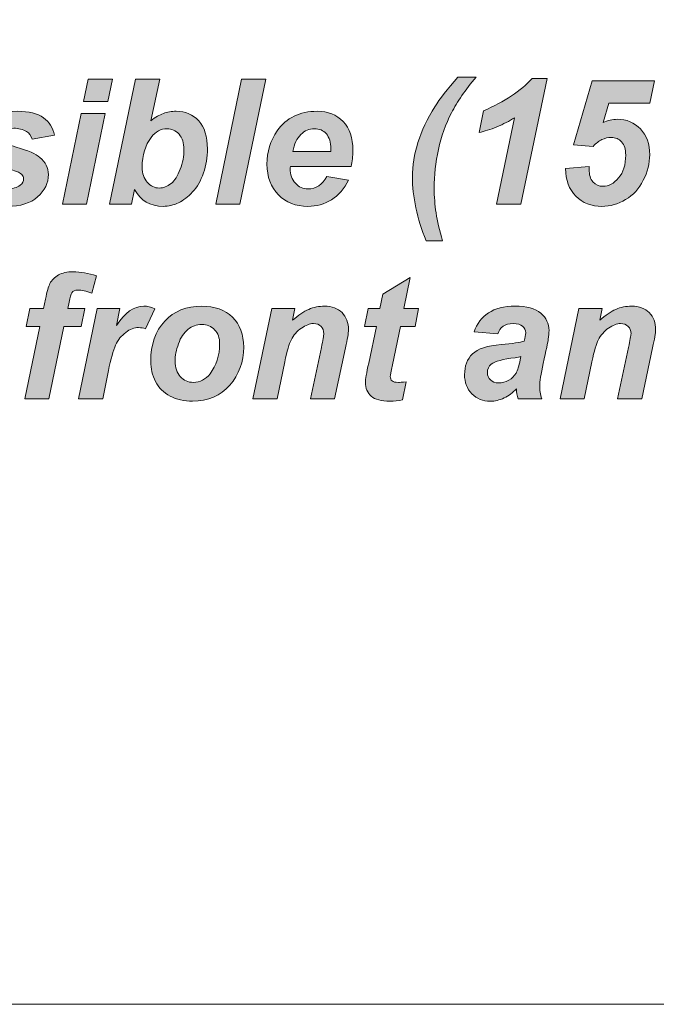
# Model space of a CAD drawing. Header units: millimetres. Extents: x 4 to 594, y -297 to -6.
# Tile 14 of 134: x 177 to 188, y -297 to -279. Entities that reach past the tile are written whole.
import ezdxf

# ---------------------------------------------------------------- set-up
doc = ezdxf.new("R2010")
doc.units = ezdxf.units.MM
doc.header["$MEASUREMENT"] = 0
doc.layers.add('Layer 1', color=7, linetype='Continuous', lineweight=0)

# ---------------------------------------------------------------- blocks, each defined once
blk = doc.blocks.new('Block_14')
at = {"layer": 'Layer 1', "true_color": 0x2c2a29, "transparency": 33554687}
h = blk.add_hatch(color=250, dxfattribs=at)
edge = h.paths.add_edge_path()
edge.add_spline(control_points=[(184.308, -283.25), (184.308, -283.25), (184.01, -283.25), (184.01, -283.25), (183.925, -283.052), (183.863, -282.853), (183.822, -282.651), (183.782, -282.449), (183.761, -282.264), (183.761, -282.095), (183.761, -281.884), (183.795, -281.673), (183.862, -281.46), (183.929, -281.248), (184.031, -281.032), (184.169, -280.812), (184.256, -280.671), (184.396, -280.492), (184.588, -280.271), (184.588, -280.271), (184.918, -280.271), (184.918, -280.271), (184.724, -280.503), (184.575, -280.72), (184.47, -280.924), (184.365, -281.127), (184.287, -281.349), (184.235, -281.589), (184.183, -281.828), (184.157, -282.063), (184.157, -282.292), (184.157, -282.447), (184.169, -282.598), (184.191, -282.744), (184.214, -282.891), (184.253, -283.06), (184.308, -283.25)], knot_values=[0, 0, 0, 0, 1, 1, 1, 2, 2, 2, 3, 3, 3, 4, 4, 4, 5, 5, 5, 6, 6, 6, 7, 7, 7, 8, 8, 8, 9, 9, 9, 10, 10, 10, 11, 11, 11, 12, 12, 12, 12], degree=3, periodic=0)
h = blk.add_hatch(color=250, dxfattribs=at)
edge = h.paths.add_edge_path()
edge.add_spline(control_points=[(177.734, -280.935), (177.734, -280.935), (178.174, -280.935), (178.174, -280.935), (178.174, -280.935), (177.833, -282.583), (177.833, -282.583), (177.833, -282.583), (177.393, -282.583), (177.393, -282.583), (177.393, -282.583), (177.734, -280.935), (177.734, -280.935)], knot_values=[0, 0, 0, 0, 1, 1, 1, 2, 2, 2, 3, 3, 3, 4, 4, 4, 4], degree=3, periodic=0)
edge = h.paths.add_edge_path()
edge.add_spline(control_points=[(177.864, -280.31), (177.864, -280.31), (178.304, -280.31), (178.304, -280.31), (178.304, -280.31), (178.22, -280.713), (178.22, -280.713), (178.22, -280.713), (177.78, -280.713), (177.78, -280.713), (177.78, -280.713), (177.864, -280.31), (177.864, -280.31), (177.864, -280.31), (177.864, -280.31), (177.864, -280.31)], knot_values=[0, 0, 0, 0, 1, 1, 1, 2, 2, 2, 3, 3, 3, 4, 4, 4, 5, 5, 5, 5], degree=3, periodic=0)
h = blk.add_hatch(color=250, dxfattribs=at)
edge = h.paths.add_edge_path()
edge.add_spline(control_points=[(178.844, -281.913), (178.844, -282.025), (178.875, -282.116), (178.937, -282.186), (179, -282.256), (179.073, -282.291), (179.157, -282.291), (179.231, -282.291), (179.302, -282.264), (179.37, -282.209), (179.437, -282.155), (179.493, -282.068), (179.538, -281.949), (179.582, -281.831), (179.605, -281.711), (179.605, -281.59), (179.605, -281.472), (179.575, -281.38), (179.515, -281.312), (179.454, -281.245), (179.382, -281.211), (179.296, -281.211), (179.185, -281.211), (179.089, -281.264), (179.009, -281.368), (178.899, -281.511), (178.844, -281.693), (178.844, -281.913)], knot_values=[0, 0, 0, 0, 1, 1, 1, 2, 2, 2, 3, 3, 3, 4, 4, 4, 5, 5, 5, 6, 6, 6, 7, 7, 7, 8, 8, 8, 9, 9, 9, 9], degree=3, periodic=0)
edge = h.paths.add_edge_path()
edge.add_spline(control_points=[(178.253, -282.583), (178.253, -282.583), (178.725, -280.31), (178.725, -280.31), (178.725, -280.31), (179.164, -280.31), (179.164, -280.31), (179.164, -280.31), (179.003, -281.065), (179.003, -281.065), (179.084, -281.003), (179.16, -280.959), (179.231, -280.933), (179.301, -280.907), (179.378, -280.894), (179.462, -280.894), (179.634, -280.894), (179.772, -280.952), (179.876, -281.069), (179.98, -281.185), (180.032, -281.355), (180.032, -281.578), (180.032, -281.729), (180.008, -281.875), (179.959, -282.017), (179.91, -282.158), (179.845, -282.273), (179.763, -282.362), (179.682, -282.451), (179.596, -282.517), (179.506, -282.56), (179.417, -282.602), (179.322, -282.624), (179.224, -282.624), (178.99, -282.624), (178.818, -282.521), (178.708, -282.317), (178.708, -282.317), (178.651, -282.583), (178.651, -282.583), (178.651, -282.583), (178.253, -282.583), (178.253, -282.583), (178.253, -282.583), (178.253, -282.583), (178.253, -282.583)], knot_values=[0, 0, 0, 0, 1, 1, 1, 2, 2, 2, 3, 3, 3, 4, 4, 4, 5, 5, 5, 6, 6, 6, 7, 7, 7, 8, 8, 8, 9, 9, 9, 10, 10, 10, 11, 11, 11, 12, 12, 12, 13, 13, 13, 14, 14, 14, 15, 15, 15, 15], degree=3, periodic=0)
blk.add_hatch(color=250, dxfattribs=at).paths.add_polyline_path([(180.182, -282.583), (180.654, -280.31), (181.093, -280.31), (180.622, -282.583)])
h = blk.add_hatch(color=250, dxfattribs=at)
edge = h.paths.add_edge_path()
edge.add_spline(control_points=[(184.974, -281.281), (184.974, -281.281), (185.056, -280.884), (185.056, -280.884), (185.437, -280.717), (185.731, -280.522), (185.939, -280.3), (185.939, -280.3), (186.21, -280.3), (186.21, -280.3), (186.21, -280.3), (185.735, -282.583), (185.735, -282.583), (185.735, -282.583), (185.289, -282.583), (185.289, -282.583), (185.289, -282.583), (185.615, -281.011), (185.615, -281.011), (185.523, -281.072), (185.417, -281.126), (185.297, -281.176), (185.177, -281.226), (185.069, -281.26), (184.974, -281.281)], knot_values=[0, 0, 0, 0, 1, 1, 1, 2, 2, 2, 3, 3, 3, 4, 4, 4, 5, 5, 5, 6, 6, 6, 7, 7, 7, 8, 8, 8, 8], degree=3, periodic=0)
h = blk.add_hatch(color=250, dxfattribs=at)
edge = h.paths.add_edge_path()
edge.add_spline(control_points=[(186.546, -281.936), (186.546, -281.936), (186.977, -281.897), (186.977, -281.897), (186.976, -281.918), (186.975, -281.933), (186.975, -281.944), (186.975, -282.048), (186.999, -282.128), (187.045, -282.18), (187.092, -282.233), (187.152, -282.259), (187.227, -282.259), (187.331, -282.259), (187.426, -282.209), (187.512, -282.108), (187.597, -282.007), (187.64, -281.867), (187.64, -281.69), (187.64, -281.584), (187.616, -281.504), (187.567, -281.45), (187.519, -281.397), (187.455, -281.37), (187.374, -281.37), (187.316, -281.37), (187.26, -281.383), (187.206, -281.41), (187.152, -281.437), (187.099, -281.477), (187.049, -281.532), (187.049, -281.532), (186.688, -281.504), (186.688, -281.504), (186.688, -281.504), (187.03, -280.341), (187.03, -280.341), (187.03, -280.341), (188.162, -280.341), (188.162, -280.341), (188.162, -280.341), (188.08, -280.748), (188.08, -280.748), (188.08, -280.748), (187.331, -280.748), (187.331, -280.748), (187.331, -280.748), (187.228, -281.099), (187.228, -281.099), (187.271, -281.079), (187.314, -281.064), (187.358, -281.055), (187.401, -281.045), (187.443, -281.04), (187.485, -281.04), (187.658, -281.04), (187.8, -281.098), (187.91, -281.215), (188.021, -281.332), (188.077, -281.489), (188.077, -281.685), (188.077, -281.843), (188.038, -281.998), (187.961, -282.15), (187.884, -282.303), (187.776, -282.42), (187.639, -282.501), (187.502, -282.583), (187.358, -282.624), (187.207, -282.624), (187.016, -282.624), (186.858, -282.562), (186.734, -282.437), (186.611, -282.312), (186.548, -282.145), (186.546, -281.936)], knot_values=[0, 0, 0, 0, 1, 1, 1, 2, 2, 2, 3, 3, 3, 4, 4, 4, 5, 5, 5, 6, 6, 6, 7, 7, 7, 8, 8, 8, 9, 9, 9, 10, 10, 10, 11, 11, 11, 12, 12, 12, 13, 13, 13, 14, 14, 14, 15, 15, 15, 16, 16, 16, 17, 17, 17, 18, 18, 18, 19, 19, 19, 20, 20, 20, 21, 21, 21, 22, 22, 22, 23, 23, 23, 24, 24, 24, 25, 25, 25, 25], degree=3, periodic=0)
h = blk.add_hatch(color=250, dxfattribs=at)
edge = h.paths.add_edge_path()
edge.add_spline(control_points=[(175.588, -282.125), (175.588, -282.125), (176.016, -282.056), (176.016, -282.056), (176.054, -282.147), (176.101, -282.212), (176.157, -282.25), (176.213, -282.288), (176.289, -282.307), (176.386, -282.307), (176.486, -282.307), (176.566, -282.284), (176.625, -282.238), (176.667, -282.207), (176.688, -282.168), (176.688, -282.124), (176.688, -282.093), (176.678, -282.066), (176.656, -282.042), (176.634, -282.019), (176.573, -281.991), (176.474, -281.958), (176.209, -281.869), (176.045, -281.798), (175.982, -281.746), (175.883, -281.666), (175.834, -281.56), (175.834, -281.429), (175.834, -281.299), (175.882, -281.186), (175.978, -281.091), (176.111, -280.959), (176.31, -280.894), (176.573, -280.894), (176.782, -280.894), (176.94, -280.933), (177.047, -281.011), (177.154, -281.088), (177.222, -281.194), (177.251, -281.327), (177.251, -281.327), (176.845, -281.399), (176.845, -281.399), (176.824, -281.338), (176.789, -281.293), (176.742, -281.263), (176.676, -281.222), (176.598, -281.202), (176.507, -281.202), (176.415, -281.202), (176.349, -281.217), (176.309, -281.248), (176.268, -281.28), (176.248, -281.315), (176.248, -281.356), (176.248, -281.398), (176.269, -281.431), (176.31, -281.458), (176.335, -281.475), (176.417, -281.504), (176.555, -281.546), (176.769, -281.609), (176.913, -281.671), (176.985, -281.732), (177.087, -281.819), (177.138, -281.922), (177.138, -282.044), (177.138, -282.2), (177.073, -282.336), (176.943, -282.452), (176.813, -282.566), (176.631, -282.624), (176.394, -282.624), (176.159, -282.624), (175.978, -282.58), (175.85, -282.493), (175.721, -282.406), (175.634, -282.283), (175.588, -282.125)], knot_values=[0, 0, 0, 0, 1, 1, 1, 2, 2, 2, 3, 3, 3, 4, 4, 4, 5, 5, 5, 6, 6, 6, 7, 7, 7, 8, 8, 8, 9, 9, 9, 10, 10, 10, 11, 11, 11, 12, 12, 12, 13, 13, 13, 14, 14, 14, 15, 15, 15, 16, 16, 16, 17, 17, 17, 18, 18, 18, 19, 19, 19, 20, 20, 20, 21, 21, 21, 22, 22, 22, 23, 23, 23, 24, 24, 24, 25, 25, 25, 26, 26, 26, 26], degree=3, periodic=0)
h = blk.add_hatch(color=250, dxfattribs=at)
edge = h.paths.add_edge_path()
edge.add_spline(control_points=[(182.275, -281.627), (182.276, -281.607), (182.277, -281.592), (182.277, -281.582), (182.277, -281.458), (182.249, -281.366), (182.195, -281.304), (182.141, -281.242), (182.068, -281.211), (181.976, -281.211), (181.885, -281.211), (181.803, -281.246), (181.731, -281.317), (181.659, -281.386), (181.61, -281.49), (181.585, -281.627), (181.585, -281.627), (182.275, -281.627), (182.275, -281.627)], knot_values=[0, 0, 0, 0, 1, 1, 1, 2, 2, 2, 3, 3, 3, 4, 4, 4, 5, 5, 5, 6, 6, 6, 6], degree=3, periodic=0)
edge = h.paths.add_edge_path()
edge.add_spline(control_points=[(182.646, -281.897), (182.646, -281.897), (181.54, -281.897), (181.54, -281.897), (181.538, -281.915), (181.538, -281.928), (181.538, -281.938), (181.538, -282.048), (181.569, -282.137), (181.632, -282.205), (181.694, -282.273), (181.771, -282.307), (181.86, -282.307), (182.008, -282.307), (182.123, -282.23), (182.206, -282.078), (182.206, -282.078), (182.599, -282.145), (182.599, -282.145), (182.522, -282.305), (182.419, -282.424), (182.29, -282.504), (182.161, -282.584), (182.017, -282.624), (181.857, -282.624), (181.637, -282.624), (181.459, -282.554), (181.322, -282.414), (181.184, -282.273), (181.115, -282.087), (181.115, -281.855), (181.115, -281.629), (181.177, -281.428), (181.301, -281.251), (181.47, -281.013), (181.711, -280.894), (182.025, -280.894), (182.224, -280.894), (182.383, -280.956), (182.501, -281.081), (182.618, -281.206), (182.677, -281.381), (182.677, -281.606), (182.677, -281.714), (182.667, -281.811), (182.646, -281.897), (182.646, -281.897), (182.646, -281.897), (182.646, -281.897)], knot_values=[0, 0, 0, 0, 1, 1, 1, 2, 2, 2, 3, 3, 3, 4, 4, 4, 5, 5, 5, 6, 6, 6, 7, 7, 7, 8, 8, 8, 9, 9, 9, 10, 10, 10, 11, 11, 11, 12, 12, 12, 13, 13, 13, 14, 14, 14, 15, 15, 15, 16, 16, 16, 16], degree=3, periodic=0)
h = blk.add_hatch(color=250, dxfattribs=at)
edge = h.paths.add_edge_path()
edge.add_spline(control_points=[(177.799, -284.482), (177.799, -284.482), (177.733, -284.809), (177.733, -284.809), (177.733, -284.809), (177.422, -284.809), (177.422, -284.809), (177.422, -284.809), (177.149, -286.13), (177.149, -286.13), (177.149, -286.13), (176.709, -286.13), (176.709, -286.13), (176.709, -286.13), (176.983, -284.809), (176.983, -284.809), (176.983, -284.809), (176.737, -284.809), (176.737, -284.809), (176.737, -284.809), (176.803, -284.482), (176.803, -284.482), (176.803, -284.482), (177.05, -284.482), (177.05, -284.482), (177.05, -284.482), (177.085, -284.313), (177.085, -284.313), (177.114, -284.174), (177.14, -284.08), (177.166, -284.031), (177.2, -283.965), (177.252, -283.913), (177.321, -283.873), (177.389, -283.835), (177.479, -283.815), (177.589, -283.815), (177.723, -283.815), (177.865, -283.84), (178.013, -283.889), (178.013, -283.889), (177.929, -284.203), (177.929, -284.203), (177.824, -284.167), (177.74, -284.149), (177.675, -284.149), (177.625, -284.149), (177.588, -284.165), (177.564, -284.198), (177.548, -284.22), (177.531, -284.276), (177.514, -284.367), (177.514, -284.367), (177.49, -284.482), (177.49, -284.482), (177.49, -284.482), (177.799, -284.482), (177.799, -284.482)], knot_values=[0, 0, 0, 0, 1, 1, 1, 2, 2, 2, 3, 3, 3, 4, 4, 4, 5, 5, 5, 6, 6, 6, 7, 7, 7, 8, 8, 8, 9, 9, 9, 10, 10, 10, 11, 11, 11, 12, 12, 12, 13, 13, 13, 14, 14, 14, 15, 15, 15, 16, 16, 16, 17, 17, 17, 18, 18, 18, 19, 19, 19, 19], degree=3, periodic=0)
h = blk.add_hatch(color=250, dxfattribs=at)
edge = h.paths.add_edge_path()
edge.add_spline(control_points=[(182.887, -284.812), (182.887, -284.812), (182.953, -284.482), (182.953, -284.482), (182.953, -284.482), (183.17, -284.482), (183.17, -284.482), (183.17, -284.482), (183.223, -284.225), (183.223, -284.225), (183.223, -284.225), (183.721, -283.917), (183.721, -283.917), (183.721, -283.917), (183.607, -284.482), (183.607, -284.482), (183.607, -284.482), (183.874, -284.482), (183.874, -284.482), (183.874, -284.482), (183.808, -284.812), (183.808, -284.812), (183.808, -284.812), (183.541, -284.812), (183.541, -284.812), (183.541, -284.812), (183.397, -285.508), (183.397, -285.508), (183.371, -285.632), (183.358, -285.703), (183.358, -285.721), (183.358, -285.755), (183.368, -285.782), (183.39, -285.801), (183.411, -285.82), (183.449, -285.829), (183.505, -285.829), (183.525, -285.829), (183.573, -285.826), (183.65, -285.819), (183.65, -285.819), (183.581, -286.148), (183.581, -286.148), (183.506, -286.163), (183.428, -286.171), (183.349, -286.171), (183.194, -286.171), (183.082, -286.14), (183.011, -286.08), (182.941, -286.019), (182.906, -285.934), (182.906, -285.826), (182.906, -285.775), (182.926, -285.659), (182.965, -285.476), (182.965, -285.476), (183.105, -284.812), (183.105, -284.812), (183.105, -284.812), (182.887, -284.812), (182.887, -284.812)], knot_values=[0, 0, 0, 0, 1, 1, 1, 2, 2, 2, 3, 3, 3, 4, 4, 4, 5, 5, 5, 6, 6, 6, 7, 7, 7, 8, 8, 8, 9, 9, 9, 10, 10, 10, 11, 11, 11, 12, 12, 12, 13, 13, 13, 14, 14, 14, 15, 15, 15, 16, 16, 16, 17, 17, 17, 18, 18, 18, 19, 19, 19, 20, 20, 20, 20], degree=3, periodic=0)
h = blk.add_hatch(color=250, dxfattribs=at)
edge = h.paths.add_edge_path()
edge.add_spline(control_points=[(178.028, -284.482), (178.028, -284.482), (178.441, -284.482), (178.441, -284.482), (178.441, -284.482), (178.379, -284.792), (178.379, -284.792), (178.531, -284.558), (178.695, -284.441), (178.873, -284.441), (178.936, -284.441), (179.004, -284.457), (179.075, -284.489), (179.075, -284.489), (178.906, -284.853), (178.906, -284.853), (178.866, -284.839), (178.823, -284.831), (178.778, -284.831), (178.702, -284.831), (178.625, -284.86), (178.546, -284.919), (178.468, -284.977), (178.406, -285.054), (178.362, -285.151), (178.318, -285.248), (178.274, -285.402), (178.231, -285.613), (178.231, -285.613), (178.126, -286.13), (178.126, -286.13), (178.126, -286.13), (177.686, -286.13), (177.686, -286.13), (177.686, -286.13), (178.028, -284.482), (178.028, -284.482)], knot_values=[0, 0, 0, 0, 1, 1, 1, 2, 2, 2, 3, 3, 3, 4, 4, 4, 5, 5, 5, 6, 6, 6, 7, 7, 7, 8, 8, 8, 9, 9, 9, 10, 10, 10, 11, 11, 11, 12, 12, 12, 12], degree=3, periodic=0)
h = blk.add_hatch(color=250, dxfattribs=at)
edge = h.paths.add_edge_path()
edge.add_spline(control_points=[(180.254, -285.126), (180.254, -285.02), (180.224, -284.934), (180.163, -284.87), (180.102, -284.806), (180.024, -284.774), (179.929, -284.774), (179.834, -284.774), (179.749, -284.804), (179.676, -284.864), (179.603, -284.924), (179.546, -285.011), (179.505, -285.125), (179.464, -285.239), (179.443, -285.345), (179.443, -285.44), (179.443, -285.559), (179.475, -285.654), (179.538, -285.723), (179.602, -285.793), (179.681, -285.828), (179.777, -285.828), (179.898, -285.828), (179.998, -285.775), (180.08, -285.67), (180.196, -285.521), (180.254, -285.34), (180.254, -285.126)], knot_values=[0, 0, 0, 0, 1, 1, 1, 2, 2, 2, 3, 3, 3, 4, 4, 4, 5, 5, 5, 6, 6, 6, 7, 7, 7, 8, 8, 8, 9, 9, 9, 9], degree=3, periodic=0)
edge = h.paths.add_edge_path()
edge.add_spline(control_points=[(179, -285.446), (179, -285.14), (179.085, -284.896), (179.255, -284.714), (179.426, -284.532), (179.649, -284.441), (179.926, -284.441), (180.166, -284.441), (180.354, -284.508), (180.489, -284.642), (180.623, -284.777), (180.691, -284.957), (180.691, -285.185), (180.691, -285.452), (180.607, -285.684), (180.438, -285.878), (180.269, -286.074), (180.044, -286.171), (179.761, -286.171), (179.607, -286.171), (179.471, -286.14), (179.353, -286.078), (179.234, -286.016), (179.146, -285.927), (179.088, -285.813), (179.03, -285.699), (179, -285.577), (179, -285.446), (179, -285.446), (179, -285.446), (179, -285.446)], knot_values=[0, 0, 0, 0, 1, 1, 1, 2, 2, 2, 3, 3, 3, 4, 4, 4, 5, 5, 5, 6, 6, 6, 7, 7, 7, 8, 8, 8, 9, 9, 9, 10, 10, 10, 10], degree=3, periodic=0)
h = blk.add_hatch(color=250, dxfattribs=at)
edge = h.paths.add_edge_path()
edge.add_spline(control_points=[(181.202, -284.482), (181.202, -284.482), (181.622, -284.482), (181.622, -284.482), (181.622, -284.482), (181.58, -284.698), (181.58, -284.698), (181.685, -284.605), (181.783, -284.54), (181.874, -284.5), (181.965, -284.46), (182.061, -284.441), (182.162, -284.441), (182.297, -284.441), (182.403, -284.48), (182.481, -284.559), (182.559, -284.638), (182.598, -284.742), (182.598, -284.872), (182.597, -284.93), (182.578, -285.039), (182.541, -285.199), (182.541, -285.199), (182.344, -286.13), (182.344, -286.13), (182.344, -286.13), (181.904, -286.13), (181.904, -286.13), (181.904, -286.13), (182.104, -285.196), (182.104, -285.196), (182.132, -285.057), (182.148, -284.974), (182.149, -284.946), (182.149, -284.887), (182.132, -284.842), (182.099, -284.809), (182.065, -284.775), (182.018, -284.758), (181.959, -284.758), (181.893, -284.758), (181.821, -284.786), (181.741, -284.841), (181.662, -284.896), (181.599, -284.969), (181.554, -285.059), (181.52, -285.123), (181.481, -285.255), (181.439, -285.454), (181.439, -285.454), (181.3, -286.13), (181.3, -286.13), (181.3, -286.13), (180.86, -286.13), (180.86, -286.13), (180.86, -286.13), (181.202, -284.482), (181.202, -284.482)], knot_values=[0, 0, 0, 0, 1, 1, 1, 2, 2, 2, 3, 3, 3, 4, 4, 4, 5, 5, 5, 6, 6, 6, 7, 7, 7, 8, 8, 8, 9, 9, 9, 10, 10, 10, 11, 11, 11, 12, 12, 12, 13, 13, 13, 14, 14, 14, 15, 15, 15, 16, 16, 16, 17, 17, 17, 18, 18, 18, 19, 19, 19, 19], degree=3, periodic=0)
h = blk.add_hatch(color=250, dxfattribs=at)
edge = h.paths.add_edge_path()
edge.add_spline(control_points=[(185.735, -285.358), (185.708, -285.366), (185.673, -285.373), (185.629, -285.379), (185.408, -285.406), (185.264, -285.446), (185.196, -285.498), (185.148, -285.536), (185.124, -285.587), (185.124, -285.65), (185.124, -285.703), (185.142, -285.747), (185.179, -285.784), (185.216, -285.82), (185.265, -285.838), (185.325, -285.838), (185.392, -285.838), (185.454, -285.821), (185.513, -285.788), (185.572, -285.755), (185.616, -285.713), (185.645, -285.661), (185.674, -285.609), (185.7, -285.528), (185.723, -285.418), (185.723, -285.418), (185.735, -285.358), (185.735, -285.358)], knot_values=[0, 0, 0, 0, 1, 1, 1, 2, 2, 2, 3, 3, 3, 4, 4, 4, 5, 5, 5, 6, 6, 6, 7, 7, 7, 8, 8, 8, 9, 9, 9, 9], degree=3, periodic=0)
edge = h.paths.add_edge_path()
edge.add_spline(control_points=[(185.316, -284.942), (185.316, -284.942), (184.885, -284.906), (184.885, -284.906), (184.934, -284.76), (185.02, -284.646), (185.143, -284.564), (185.265, -284.482), (185.427, -284.441), (185.629, -284.441), (185.839, -284.441), (185.995, -284.484), (186.095, -284.569), (186.196, -284.655), (186.246, -284.759), (186.246, -284.882), (186.246, -284.932), (186.242, -284.985), (186.233, -285.04), (186.224, -285.096), (186.193, -285.243), (186.141, -285.482), (186.098, -285.678), (186.076, -285.817), (186.076, -285.895), (186.076, -285.966), (186.089, -286.044), (186.113, -286.13), (186.113, -286.13), (185.683, -286.13), (185.683, -286.13), (185.666, -286.07), (185.656, -286.008), (185.652, -285.944), (185.587, -286.016), (185.513, -286.072), (185.429, -286.112), (185.345, -286.152), (185.261, -286.171), (185.176, -286.171), (185.041, -286.171), (184.929, -286.126), (184.841, -286.036), (184.753, -285.946), (184.709, -285.831), (184.709, -285.69), (184.709, -285.532), (184.757, -285.405), (184.854, -285.311), (184.951, -285.217), (185.124, -285.159), (185.373, -285.14), (185.583, -285.122), (185.723, -285.101), (185.794, -285.076), (185.812, -285.013), (185.821, -284.964), (185.821, -284.927), (185.821, -284.878), (185.803, -284.839), (185.764, -284.806), (185.727, -284.774), (185.67, -284.758), (185.595, -284.758), (185.517, -284.758), (185.454, -284.774), (185.409, -284.806), (185.363, -284.838), (185.332, -284.884), (185.316, -284.942), (185.316, -284.942), (185.316, -284.942), (185.316, -284.942)], knot_values=[0, 0, 0, 0, 1, 1, 1, 2, 2, 2, 3, 3, 3, 4, 4, 4, 5, 5, 5, 6, 6, 6, 7, 7, 7, 8, 8, 8, 9, 9, 9, 10, 10, 10, 11, 11, 11, 12, 12, 12, 13, 13, 13, 14, 14, 14, 15, 15, 15, 16, 16, 16, 17, 17, 17, 18, 18, 18, 19, 19, 19, 20, 20, 20, 21, 21, 21, 22, 22, 22, 23, 23, 23, 24, 24, 24, 24], degree=3, periodic=0)
h = blk.add_hatch(color=250, dxfattribs=at)
edge = h.paths.add_edge_path()
edge.add_spline(control_points=[(186.789, -284.482), (186.789, -284.482), (187.21, -284.482), (187.21, -284.482), (187.21, -284.482), (187.167, -284.698), (187.167, -284.698), (187.272, -284.605), (187.37, -284.54), (187.461, -284.5), (187.553, -284.46), (187.648, -284.441), (187.75, -284.441), (187.884, -284.441), (187.991, -284.48), (188.069, -284.559), (188.146, -284.638), (188.185, -284.742), (188.185, -284.872), (188.184, -284.93), (188.165, -285.039), (188.128, -285.199), (188.128, -285.199), (187.931, -286.13), (187.931, -286.13), (187.931, -286.13), (187.491, -286.13), (187.491, -286.13), (187.491, -286.13), (187.691, -285.196), (187.691, -285.196), (187.72, -285.057), (187.735, -284.974), (187.737, -284.946), (187.737, -284.887), (187.72, -284.842), (187.686, -284.809), (187.652, -284.775), (187.605, -284.758), (187.546, -284.758), (187.48, -284.758), (187.408, -284.786), (187.328, -284.841), (187.249, -284.896), (187.186, -284.969), (187.141, -285.059), (187.107, -285.123), (187.069, -285.255), (187.026, -285.454), (187.026, -285.454), (186.887, -286.13), (186.887, -286.13), (186.887, -286.13), (186.448, -286.13), (186.448, -286.13), (186.448, -286.13), (186.789, -284.482), (186.789, -284.482)], knot_values=[0, 0, 0, 0, 1, 1, 1, 2, 2, 2, 3, 3, 3, 4, 4, 4, 5, 5, 5, 6, 6, 6, 7, 7, 7, 8, 8, 8, 9, 9, 9, 10, 10, 10, 11, 11, 11, 12, 12, 12, 13, 13, 13, 14, 14, 14, 15, 15, 15, 16, 16, 16, 17, 17, 17, 18, 18, 18, 19, 19, 19, 19], degree=3, periodic=0)
at = {"layer": 'Layer 1'}
blk.add_lwpolyline([(180.182, -282.583), (180.654, -280.31), (181.093, -280.31), (180.622, -282.583)], close=True, dxfattribs=at)
at = {"layer": 'Layer 1', "color": 242, "lineweight": 0, "true_color": 0xe32227}
blk.add_open_spline([(119.338, -261.149), (119.338, -261.149), (226.391, -261.149), (226.391, -261.149), (228.041, -261.149), (229.391, -262.499), (229.391, -264.149), (229.391, -264.149), (229.391, -294.149), (229.391, -294.149), (229.391, -295.799), (228.041, -297.149), (226.391, -297.149), (226.391, -297.149), (119.338, -297.149), (119.338, -297.149), (117.688, -297.149), (116.338, -295.799), (116.338, -294.149), (116.338, -294.149), (116.338, -264.149), (116.338, -264.149), (116.338, -262.499), (117.688, -261.149), (119.338, -261.149)], degree=3, knots=[0, 0, 0, 0, 1, 1, 1, 2, 2, 2, 3, 3, 3, 4, 4, 4, 5, 5, 5, 6, 6, 6, 7, 7, 7, 8, 8, 8, 8], dxfattribs=at)
at = {"layer": 'Layer 1'}
for points, knots in [([(184.308, -283.25), (184.308, -283.25), (184.01, -283.25), (184.01, -283.25), (183.925, -283.052), (183.863, -282.853), (183.822, -282.651), (183.782, -282.449), (183.761, -282.264), (183.761, -282.095), (183.761, -281.884), (183.795, -281.673), (183.862, -281.46), (183.929, -281.248), (184.031, -281.032), (184.169, -280.812), (184.256, -280.671), (184.396, -280.492), (184.588, -280.271), (184.588, -280.271), (184.918, -280.271), (184.918, -280.271), (184.724, -280.503), (184.575, -280.72), (184.47, -280.924), (184.365, -281.127), (184.287, -281.349), (184.235, -281.589), (184.183, -281.828), (184.157, -282.063), (184.157, -282.292), (184.157, -282.447), (184.169, -282.598), (184.191, -282.744), (184.214, -282.891), (184.253, -283.06), (184.308, -283.25)], [0, 0, 0, 0, 1, 1, 1, 2, 2, 2, 3, 3, 3, 4, 4, 4, 5, 5, 5, 6, 6, 6, 7, 7, 7, 8, 8, 8, 9, 9, 9, 10, 10, 10, 11, 11, 11, 12, 12, 12, 12]), ([(177.864, -280.31), (177.864, -280.31), (178.304, -280.31), (178.304, -280.31), (178.304, -280.31), (178.22, -280.713), (178.22, -280.713), (178.22, -280.713), (177.78, -280.713), (177.78, -280.713), (177.78, -280.713), (177.864, -280.31), (177.864, -280.31), (177.864, -280.31), (177.864, -280.31), (177.864, -280.31)], [0, 0, 0, 0, 1, 1, 1, 2, 2, 2, 3, 3, 3, 4, 4, 4, 5, 5, 5, 5]), ([(178.253, -282.583), (178.253, -282.583), (178.725, -280.31), (178.725, -280.31), (178.725, -280.31), (179.164, -280.31), (179.164, -280.31), (179.164, -280.31), (179.003, -281.065), (179.003, -281.065), (179.084, -281.003), (179.16, -280.959), (179.231, -280.933), (179.301, -280.907), (179.378, -280.894), (179.462, -280.894), (179.634, -280.894), (179.772, -280.952), (179.876, -281.069), (179.98, -281.185), (180.032, -281.355), (180.032, -281.578), (180.032, -281.729), (180.008, -281.875), (179.959, -282.017), (179.91, -282.158), (179.845, -282.273), (179.763, -282.362), (179.682, -282.451), (179.596, -282.517), (179.506, -282.56), (179.417, -282.602), (179.322, -282.624), (179.224, -282.624), (178.99, -282.624), (178.818, -282.521), (178.708, -282.317), (178.708, -282.317), (178.651, -282.583), (178.651, -282.583), (178.651, -282.583), (178.253, -282.583), (178.253, -282.583), (178.253, -282.583), (178.253, -282.583), (178.253, -282.583)], [0, 0, 0, 0, 1, 1, 1, 2, 2, 2, 3, 3, 3, 4, 4, 4, 5, 5, 5, 6, 6, 6, 7, 7, 7, 8, 8, 8, 9, 9, 9, 10, 10, 10, 11, 11, 11, 12, 12, 12, 13, 13, 13, 14, 14, 14, 15, 15, 15, 15]), ([(184.974, -281.281), (184.974, -281.281), (185.056, -280.884), (185.056, -280.884), (185.437, -280.717), (185.731, -280.522), (185.939, -280.3), (185.939, -280.3), (186.21, -280.3), (186.21, -280.3), (186.21, -280.3), (185.735, -282.583), (185.735, -282.583), (185.735, -282.583), (185.289, -282.583), (185.289, -282.583), (185.289, -282.583), (185.615, -281.011), (185.615, -281.011), (185.523, -281.072), (185.417, -281.126), (185.297, -281.176), (185.177, -281.226), (185.069, -281.26), (184.974, -281.281)], [0, 0, 0, 0, 1, 1, 1, 2, 2, 2, 3, 3, 3, 4, 4, 4, 5, 5, 5, 6, 6, 6, 7, 7, 7, 8, 8, 8, 8]), ([(186.546, -281.936), (186.546, -281.936), (186.977, -281.897), (186.977, -281.897), (186.976, -281.918), (186.975, -281.933), (186.975, -281.944), (186.975, -282.048), (186.999, -282.128), (187.045, -282.18), (187.092, -282.233), (187.152, -282.259), (187.227, -282.259), (187.331, -282.259), (187.426, -282.209), (187.512, -282.108), (187.597, -282.007), (187.64, -281.867), (187.64, -281.69), (187.64, -281.584), (187.616, -281.504), (187.567, -281.45), (187.519, -281.397), (187.455, -281.37), (187.374, -281.37), (187.316, -281.37), (187.26, -281.383), (187.206, -281.41), (187.152, -281.437), (187.099, -281.477), (187.049, -281.532), (187.049, -281.532), (186.688, -281.504), (186.688, -281.504), (186.688, -281.504), (187.03, -280.341), (187.03, -280.341), (187.03, -280.341), (188.162, -280.341), (188.162, -280.341), (188.162, -280.341), (188.08, -280.748), (188.08, -280.748), (188.08, -280.748), (187.331, -280.748), (187.331, -280.748), (187.331, -280.748), (187.228, -281.099), (187.228, -281.099), (187.271, -281.079), (187.314, -281.064), (187.358, -281.055), (187.401, -281.045), (187.443, -281.04), (187.485, -281.04), (187.658, -281.04), (187.8, -281.098), (187.91, -281.215), (188.021, -281.332), (188.077, -281.489), (188.077, -281.685), (188.077, -281.843), (188.038, -281.998), (187.961, -282.15), (187.884, -282.303), (187.776, -282.42), (187.639, -282.501), (187.502, -282.583), (187.358, -282.624), (187.207, -282.624), (187.016, -282.624), (186.858, -282.562), (186.734, -282.437), (186.611, -282.312), (186.548, -282.145), (186.546, -281.936)], [0, 0, 0, 0, 1, 1, 1, 2, 2, 2, 3, 3, 3, 4, 4, 4, 5, 5, 5, 6, 6, 6, 7, 7, 7, 8, 8, 8, 9, 9, 9, 10, 10, 10, 11, 11, 11, 12, 12, 12, 13, 13, 13, 14, 14, 14, 15, 15, 15, 16, 16, 16, 17, 17, 17, 18, 18, 18, 19, 19, 19, 20, 20, 20, 21, 21, 21, 22, 22, 22, 23, 23, 23, 24, 24, 24, 25, 25, 25, 25]), ([(175.588, -282.125), (175.588, -282.125), (176.016, -282.056), (176.016, -282.056), (176.054, -282.147), (176.101, -282.212), (176.157, -282.25), (176.213, -282.288), (176.289, -282.307), (176.386, -282.307), (176.486, -282.307), (176.566, -282.284), (176.625, -282.238), (176.667, -282.207), (176.688, -282.168), (176.688, -282.124), (176.688, -282.093), (176.678, -282.066), (176.656, -282.042), (176.634, -282.019), (176.573, -281.991), (176.474, -281.958), (176.209, -281.869), (176.045, -281.798), (175.982, -281.746), (175.883, -281.666), (175.834, -281.56), (175.834, -281.429), (175.834, -281.299), (175.882, -281.186), (175.978, -281.091), (176.111, -280.959), (176.31, -280.894), (176.573, -280.894), (176.782, -280.894), (176.94, -280.933), (177.047, -281.011), (177.154, -281.088), (177.222, -281.194), (177.251, -281.327), (177.251, -281.327), (176.845, -281.399), (176.845, -281.399), (176.824, -281.338), (176.789, -281.293), (176.742, -281.263), (176.676, -281.222), (176.598, -281.202), (176.507, -281.202), (176.415, -281.202), (176.349, -281.217), (176.309, -281.248), (176.268, -281.28), (176.248, -281.315), (176.248, -281.356), (176.248, -281.398), (176.269, -281.431), (176.31, -281.458), (176.335, -281.475), (176.417, -281.504), (176.555, -281.546), (176.769, -281.609), (176.913, -281.671), (176.985, -281.732), (177.087, -281.819), (177.138, -281.922), (177.138, -282.044), (177.138, -282.2), (177.073, -282.336), (176.943, -282.452), (176.813, -282.566), (176.631, -282.624), (176.394, -282.624), (176.159, -282.624), (175.978, -282.58), (175.85, -282.493), (175.721, -282.406), (175.634, -282.283), (175.588, -282.125)], [0, 0, 0, 0, 1, 1, 1, 2, 2, 2, 3, 3, 3, 4, 4, 4, 5, 5, 5, 6, 6, 6, 7, 7, 7, 8, 8, 8, 9, 9, 9, 10, 10, 10, 11, 11, 11, 12, 12, 12, 13, 13, 13, 14, 14, 14, 15, 15, 15, 16, 16, 16, 17, 17, 17, 18, 18, 18, 19, 19, 19, 20, 20, 20, 21, 21, 21, 22, 22, 22, 23, 23, 23, 24, 24, 24, 25, 25, 25, 26, 26, 26, 26]), ([(177.734, -280.935), (177.734, -280.935), (178.174, -280.935), (178.174, -280.935), (178.174, -280.935), (177.833, -282.583), (177.833, -282.583), (177.833, -282.583), (177.393, -282.583), (177.393, -282.583), (177.393, -282.583), (177.734, -280.935), (177.734, -280.935)], [0, 0, 0, 0, 1, 1, 1, 2, 2, 2, 3, 3, 3, 4, 4, 4, 4]), ([(182.646, -281.897), (182.646, -281.897), (181.54, -281.897), (181.54, -281.897), (181.538, -281.915), (181.538, -281.928), (181.538, -281.938), (181.538, -282.048), (181.569, -282.137), (181.632, -282.205), (181.694, -282.273), (181.771, -282.307), (181.86, -282.307), (182.008, -282.307), (182.123, -282.23), (182.206, -282.078), (182.206, -282.078), (182.599, -282.145), (182.599, -282.145), (182.522, -282.305), (182.419, -282.424), (182.29, -282.504), (182.161, -282.584), (182.017, -282.624), (181.857, -282.624), (181.637, -282.624), (181.459, -282.554), (181.322, -282.414), (181.184, -282.273), (181.115, -282.087), (181.115, -281.855), (181.115, -281.629), (181.177, -281.428), (181.301, -281.251), (181.47, -281.013), (181.711, -280.894), (182.025, -280.894), (182.224, -280.894), (182.383, -280.956), (182.501, -281.081), (182.618, -281.206), (182.677, -281.381), (182.677, -281.606), (182.677, -281.714), (182.667, -281.811), (182.646, -281.897), (182.646, -281.897), (182.646, -281.897), (182.646, -281.897)], [0, 0, 0, 0, 1, 1, 1, 2, 2, 2, 3, 3, 3, 4, 4, 4, 5, 5, 5, 6, 6, 6, 7, 7, 7, 8, 8, 8, 9, 9, 9, 10, 10, 10, 11, 11, 11, 12, 12, 12, 13, 13, 13, 14, 14, 14, 15, 15, 15, 16, 16, 16, 16]), ([(178.844, -281.913), (178.844, -282.025), (178.875, -282.116), (178.937, -282.186), (179, -282.256), (179.073, -282.291), (179.157, -282.291), (179.231, -282.291), (179.302, -282.264), (179.37, -282.209), (179.437, -282.155), (179.493, -282.068), (179.538, -281.949), (179.582, -281.831), (179.605, -281.711), (179.605, -281.59), (179.605, -281.472), (179.575, -281.38), (179.515, -281.312), (179.454, -281.245), (179.382, -281.211), (179.296, -281.211), (179.185, -281.211), (179.089, -281.264), (179.009, -281.368), (178.899, -281.511), (178.844, -281.693), (178.844, -281.913)], [0, 0, 0, 0, 1, 1, 1, 2, 2, 2, 3, 3, 3, 4, 4, 4, 5, 5, 5, 6, 6, 6, 7, 7, 7, 8, 8, 8, 9, 9, 9, 9]), ([(182.275, -281.627), (182.276, -281.607), (182.277, -281.592), (182.277, -281.582), (182.277, -281.458), (182.249, -281.366), (182.195, -281.304), (182.141, -281.242), (182.068, -281.211), (181.976, -281.211), (181.885, -281.211), (181.803, -281.246), (181.731, -281.317), (181.659, -281.386), (181.61, -281.49), (181.585, -281.627), (181.585, -281.627), (182.275, -281.627), (182.275, -281.627)], [0, 0, 0, 0, 1, 1, 1, 2, 2, 2, 3, 3, 3, 4, 4, 4, 5, 5, 5, 6, 6, 6, 6]), ([(177.799, -284.482), (177.799, -284.482), (177.733, -284.809), (177.733, -284.809), (177.733, -284.809), (177.422, -284.809), (177.422, -284.809), (177.422, -284.809), (177.149, -286.13), (177.149, -286.13), (177.149, -286.13), (176.709, -286.13), (176.709, -286.13), (176.709, -286.13), (176.983, -284.809), (176.983, -284.809), (176.983, -284.809), (176.737, -284.809), (176.737, -284.809), (176.737, -284.809), (176.803, -284.482), (176.803, -284.482), (176.803, -284.482), (177.05, -284.482), (177.05, -284.482), (177.05, -284.482), (177.085, -284.313), (177.085, -284.313), (177.114, -284.174), (177.14, -284.08), (177.166, -284.031), (177.2, -283.965), (177.252, -283.913), (177.321, -283.873), (177.389, -283.835), (177.479, -283.815), (177.589, -283.815), (177.723, -283.815), (177.865, -283.84), (178.013, -283.889), (178.013, -283.889), (177.929, -284.203), (177.929, -284.203), (177.824, -284.167), (177.74, -284.149), (177.675, -284.149), (177.625, -284.149), (177.588, -284.165), (177.564, -284.198), (177.548, -284.22), (177.531, -284.276), (177.514, -284.367), (177.514, -284.367), (177.49, -284.482), (177.49, -284.482), (177.49, -284.482), (177.799, -284.482), (177.799, -284.482)], [0, 0, 0, 0, 1, 1, 1, 2, 2, 2, 3, 3, 3, 4, 4, 4, 5, 5, 5, 6, 6, 6, 7, 7, 7, 8, 8, 8, 9, 9, 9, 10, 10, 10, 11, 11, 11, 12, 12, 12, 13, 13, 13, 14, 14, 14, 15, 15, 15, 16, 16, 16, 17, 17, 17, 18, 18, 18, 19, 19, 19, 19]), ([(182.887, -284.812), (182.887, -284.812), (182.953, -284.482), (182.953, -284.482), (182.953, -284.482), (183.17, -284.482), (183.17, -284.482), (183.17, -284.482), (183.223, -284.225), (183.223, -284.225), (183.223, -284.225), (183.721, -283.917), (183.721, -283.917), (183.721, -283.917), (183.607, -284.482), (183.607, -284.482), (183.607, -284.482), (183.874, -284.482), (183.874, -284.482), (183.874, -284.482), (183.808, -284.812), (183.808, -284.812), (183.808, -284.812), (183.541, -284.812), (183.541, -284.812), (183.541, -284.812), (183.397, -285.508), (183.397, -285.508), (183.371, -285.632), (183.358, -285.703), (183.358, -285.721), (183.358, -285.755), (183.368, -285.782), (183.39, -285.801), (183.411, -285.82), (183.449, -285.829), (183.505, -285.829), (183.525, -285.829), (183.573, -285.826), (183.65, -285.819), (183.65, -285.819), (183.581, -286.148), (183.581, -286.148), (183.506, -286.163), (183.428, -286.171), (183.349, -286.171), (183.194, -286.171), (183.082, -286.14), (183.011, -286.08), (182.941, -286.019), (182.906, -285.934), (182.906, -285.826), (182.906, -285.775), (182.926, -285.659), (182.965, -285.476), (182.965, -285.476), (183.105, -284.812), (183.105, -284.812), (183.105, -284.812), (182.887, -284.812), (182.887, -284.812)], [0, 0, 0, 0, 1, 1, 1, 2, 2, 2, 3, 3, 3, 4, 4, 4, 5, 5, 5, 6, 6, 6, 7, 7, 7, 8, 8, 8, 9, 9, 9, 10, 10, 10, 11, 11, 11, 12, 12, 12, 13, 13, 13, 14, 14, 14, 15, 15, 15, 16, 16, 16, 17, 17, 17, 18, 18, 18, 19, 19, 19, 20, 20, 20, 20]), ([(178.028, -284.482), (178.028, -284.482), (178.441, -284.482), (178.441, -284.482), (178.441, -284.482), (178.379, -284.792), (178.379, -284.792), (178.531, -284.558), (178.695, -284.441), (178.873, -284.441), (178.936, -284.441), (179.004, -284.457), (179.075, -284.489), (179.075, -284.489), (178.906, -284.853), (178.906, -284.853), (178.866, -284.839), (178.823, -284.831), (178.778, -284.831), (178.702, -284.831), (178.625, -284.86), (178.546, -284.919), (178.468, -284.977), (178.406, -285.054), (178.362, -285.151), (178.318, -285.248), (178.274, -285.402), (178.231, -285.613), (178.231, -285.613), (178.126, -286.13), (178.126, -286.13), (178.126, -286.13), (177.686, -286.13), (177.686, -286.13), (177.686, -286.13), (178.028, -284.482), (178.028, -284.482)], [0, 0, 0, 0, 1, 1, 1, 2, 2, 2, 3, 3, 3, 4, 4, 4, 5, 5, 5, 6, 6, 6, 7, 7, 7, 8, 8, 8, 9, 9, 9, 10, 10, 10, 11, 11, 11, 12, 12, 12, 12]), ([(179, -285.446), (179, -285.14), (179.085, -284.896), (179.255, -284.714), (179.426, -284.532), (179.649, -284.441), (179.926, -284.441), (180.166, -284.441), (180.354, -284.508), (180.489, -284.642), (180.623, -284.777), (180.691, -284.957), (180.691, -285.185), (180.691, -285.452), (180.607, -285.684), (180.438, -285.878), (180.269, -286.074), (180.044, -286.171), (179.761, -286.171), (179.607, -286.171), (179.471, -286.14), (179.353, -286.078), (179.234, -286.016), (179.146, -285.927), (179.088, -285.813), (179.03, -285.699), (179, -285.577), (179, -285.446), (179, -285.446), (179, -285.446), (179, -285.446)], [0, 0, 0, 0, 1, 1, 1, 2, 2, 2, 3, 3, 3, 4, 4, 4, 5, 5, 5, 6, 6, 6, 7, 7, 7, 8, 8, 8, 9, 9, 9, 10, 10, 10, 10]), ([(181.202, -284.482), (181.202, -284.482), (181.622, -284.482), (181.622, -284.482), (181.622, -284.482), (181.58, -284.698), (181.58, -284.698), (181.685, -284.605), (181.783, -284.54), (181.874, -284.5), (181.965, -284.46), (182.061, -284.441), (182.162, -284.441), (182.297, -284.441), (182.403, -284.48), (182.481, -284.559), (182.559, -284.638), (182.598, -284.742), (182.598, -284.872), (182.597, -284.93), (182.578, -285.039), (182.541, -285.199), (182.541, -285.199), (182.344, -286.13), (182.344, -286.13), (182.344, -286.13), (181.904, -286.13), (181.904, -286.13), (181.904, -286.13), (182.104, -285.196), (182.104, -285.196), (182.132, -285.057), (182.148, -284.974), (182.149, -284.946), (182.149, -284.887), (182.132, -284.842), (182.099, -284.809), (182.065, -284.775), (182.018, -284.758), (181.959, -284.758), (181.893, -284.758), (181.821, -284.786), (181.741, -284.841), (181.662, -284.896), (181.599, -284.969), (181.554, -285.059), (181.52, -285.123), (181.481, -285.255), (181.439, -285.454), (181.439, -285.454), (181.3, -286.13), (181.3, -286.13), (181.3, -286.13), (180.86, -286.13), (180.86, -286.13), (180.86, -286.13), (181.202, -284.482), (181.202, -284.482)], [0, 0, 0, 0, 1, 1, 1, 2, 2, 2, 3, 3, 3, 4, 4, 4, 5, 5, 5, 6, 6, 6, 7, 7, 7, 8, 8, 8, 9, 9, 9, 10, 10, 10, 11, 11, 11, 12, 12, 12, 13, 13, 13, 14, 14, 14, 15, 15, 15, 16, 16, 16, 17, 17, 17, 18, 18, 18, 19, 19, 19, 19]), ([(185.316, -284.942), (185.316, -284.942), (184.885, -284.906), (184.885, -284.906), (184.934, -284.76), (185.02, -284.646), (185.143, -284.564), (185.265, -284.482), (185.427, -284.441), (185.629, -284.441), (185.839, -284.441), (185.995, -284.484), (186.095, -284.569), (186.196, -284.655), (186.246, -284.759), (186.246, -284.882), (186.246, -284.932), (186.242, -284.985), (186.233, -285.04), (186.224, -285.096), (186.193, -285.243), (186.141, -285.482), (186.098, -285.678), (186.076, -285.817), (186.076, -285.895), (186.076, -285.966), (186.089, -286.044), (186.113, -286.13), (186.113, -286.13), (185.683, -286.13), (185.683, -286.13), (185.666, -286.07), (185.656, -286.008), (185.652, -285.944), (185.587, -286.016), (185.513, -286.072), (185.429, -286.112), (185.345, -286.152), (185.261, -286.171), (185.176, -286.171), (185.041, -286.171), (184.929, -286.126), (184.841, -286.036), (184.753, -285.946), (184.709, -285.831), (184.709, -285.69), (184.709, -285.532), (184.757, -285.405), (184.854, -285.311), (184.951, -285.217), (185.124, -285.159), (185.373, -285.14), (185.583, -285.122), (185.723, -285.101), (185.794, -285.076), (185.812, -285.013), (185.821, -284.964), (185.821, -284.927), (185.821, -284.878), (185.803, -284.839), (185.764, -284.806), (185.727, -284.774), (185.67, -284.758), (185.595, -284.758), (185.517, -284.758), (185.454, -284.774), (185.409, -284.806), (185.363, -284.838), (185.332, -284.884), (185.316, -284.942), (185.316, -284.942), (185.316, -284.942), (185.316, -284.942)], [0, 0, 0, 0, 1, 1, 1, 2, 2, 2, 3, 3, 3, 4, 4, 4, 5, 5, 5, 6, 6, 6, 7, 7, 7, 8, 8, 8, 9, 9, 9, 10, 10, 10, 11, 11, 11, 12, 12, 12, 13, 13, 13, 14, 14, 14, 15, 15, 15, 16, 16, 16, 17, 17, 17, 18, 18, 18, 19, 19, 19, 20, 20, 20, 21, 21, 21, 22, 22, 22, 23, 23, 23, 24, 24, 24, 24]), ([(186.789, -284.482), (186.789, -284.482), (187.21, -284.482), (187.21, -284.482), (187.21, -284.482), (187.167, -284.698), (187.167, -284.698), (187.272, -284.605), (187.37, -284.54), (187.461, -284.5), (187.553, -284.46), (187.648, -284.441), (187.75, -284.441), (187.884, -284.441), (187.991, -284.48), (188.069, -284.559), (188.146, -284.638), (188.185, -284.742), (188.185, -284.872), (188.184, -284.93), (188.165, -285.039), (188.128, -285.199), (188.128, -285.199), (187.931, -286.13), (187.931, -286.13), (187.931, -286.13), (187.491, -286.13), (187.491, -286.13), (187.491, -286.13), (187.691, -285.196), (187.691, -285.196), (187.72, -285.057), (187.735, -284.974), (187.737, -284.946), (187.737, -284.887), (187.72, -284.842), (187.686, -284.809), (187.652, -284.775), (187.605, -284.758), (187.546, -284.758), (187.48, -284.758), (187.408, -284.786), (187.328, -284.841), (187.249, -284.896), (187.186, -284.969), (187.141, -285.059), (187.107, -285.123), (187.069, -285.255), (187.026, -285.454), (187.026, -285.454), (186.887, -286.13), (186.887, -286.13), (186.887, -286.13), (186.448, -286.13), (186.448, -286.13), (186.448, -286.13), (186.789, -284.482), (186.789, -284.482)], [0, 0, 0, 0, 1, 1, 1, 2, 2, 2, 3, 3, 3, 4, 4, 4, 5, 5, 5, 6, 6, 6, 7, 7, 7, 8, 8, 8, 9, 9, 9, 10, 10, 10, 11, 11, 11, 12, 12, 12, 13, 13, 13, 14, 14, 14, 15, 15, 15, 16, 16, 16, 17, 17, 17, 18, 18, 18, 19, 19, 19, 19]), ([(180.254, -285.126), (180.254, -285.02), (180.224, -284.934), (180.163, -284.87), (180.102, -284.806), (180.024, -284.774), (179.929, -284.774), (179.834, -284.774), (179.749, -284.804), (179.676, -284.864), (179.603, -284.924), (179.546, -285.011), (179.505, -285.125), (179.464, -285.239), (179.443, -285.345), (179.443, -285.44), (179.443, -285.559), (179.475, -285.654), (179.538, -285.723), (179.602, -285.793), (179.681, -285.828), (179.777, -285.828), (179.898, -285.828), (179.998, -285.775), (180.08, -285.67), (180.196, -285.521), (180.254, -285.34), (180.254, -285.126)], [0, 0, 0, 0, 1, 1, 1, 2, 2, 2, 3, 3, 3, 4, 4, 4, 5, 5, 5, 6, 6, 6, 7, 7, 7, 8, 8, 8, 9, 9, 9, 9]), ([(185.735, -285.358), (185.708, -285.366), (185.673, -285.373), (185.629, -285.379), (185.408, -285.406), (185.264, -285.446), (185.196, -285.498), (185.148, -285.536), (185.124, -285.587), (185.124, -285.65), (185.124, -285.703), (185.142, -285.747), (185.179, -285.784), (185.216, -285.82), (185.265, -285.838), (185.325, -285.838), (185.392, -285.838), (185.454, -285.821), (185.513, -285.788), (185.572, -285.755), (185.616, -285.713), (185.645, -285.661), (185.674, -285.609), (185.7, -285.528), (185.723, -285.418), (185.723, -285.418), (185.735, -285.358), (185.735, -285.358)], [0, 0, 0, 0, 1, 1, 1, 2, 2, 2, 3, 3, 3, 4, 4, 4, 5, 5, 5, 6, 6, 6, 7, 7, 7, 8, 8, 8, 9, 9, 9, 9])]:
    blk.add_open_spline(points, degree=3, knots=knots, dxfattribs=at)
blk = doc.blocks.new('Block_0')
at = {"layer": 'Layer 1'}
blk.add_blockref('Block_14', (0, 0), dxfattribs=at)

msp = doc.modelspace()

# ---------------------------------------------------------------- block references
at = {"layer": 'Layer 1'}
msp.add_blockref('Block_0', (0, 0), dxfattribs=at)

doc.saveas('drawing.dxf')
